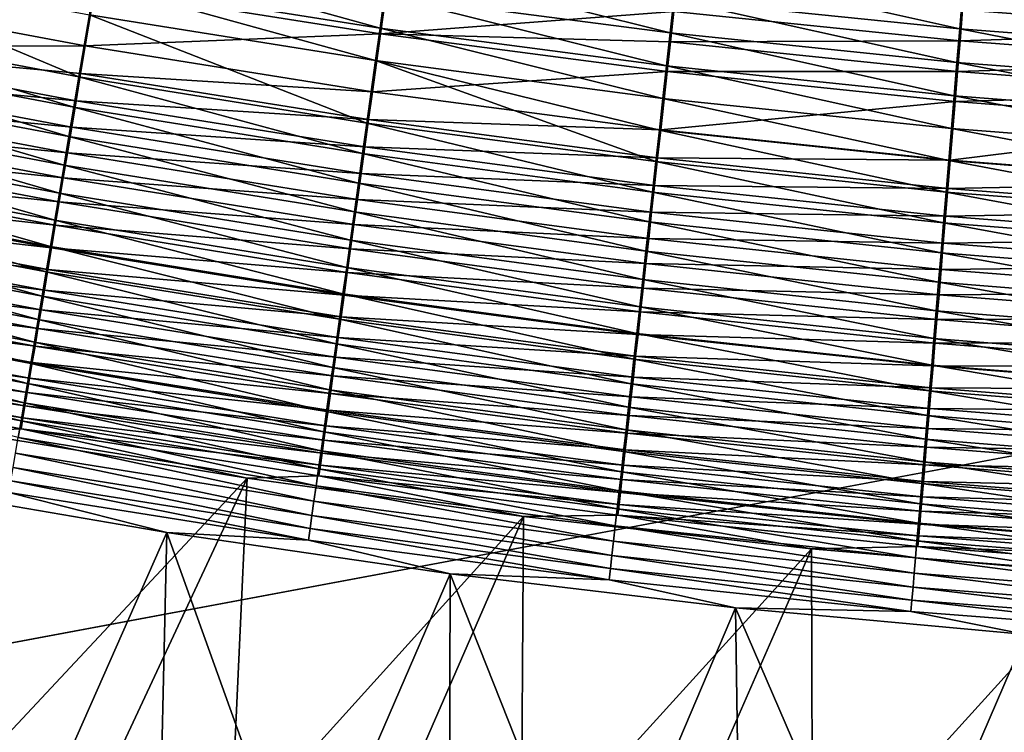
# Model space of a CAD drawing. Header units: metres. Extents: x -1 to 1402, y -1402 to 1.
# Tile 85 of 256: x 590 to 633, y -1191 to -1160. Entities that reach past the tile are written whole.
import ezdxf

# ---------------------------------------------------------------- set-up
doc = ezdxf.new("R2010")
doc.units = ezdxf.units.M

msp = doc.modelspace()

# ---------------------------------------------------------------- linework, layer by layer
at = {"layer": 'None0'}
for points in [[(593.465271, -1157.915894, -501.053253), (593.701782, -1156.50415, -501.558563), (605.899597, -1159.893066, -501.025726)], [(605.899597, -1159.893066, -501.025726), (593.701782, -1156.50415, -501.558563), (606.097839, -1158.468262, -501.536713)], [(592.778687, -1162.013428, -499.200043), (580.299377, -1159.663208, -499.246643), (580.825928, -1156.980957, -500.523743)], [(592.778687, -1162.013428, -499.200043), (580.825928, -1156.980957, -500.523743), (593.232361, -1159.306152, -500.490967)], [(618.548706, -1160.098022, -501.514252), (606.097839, -1158.468262, -501.536713), (606.298767, -1157.02356, -501.989044)], [(606.298767, -1157.02356, -501.989044), (618.71051, -1158.640747, -501.971741), (618.548706, -1160.098022, -501.514252)], [(618.874268, -1157.166016, -502.369446), (631.166687, -1159.923706, -501.954071), (618.71051, -1158.640747, -501.971741)], [(618.874268, -1157.166016, -502.369446), (631.290466, -1158.437012, -502.356384), (631.166687, -1159.923706, -501.954071)], [(593.47229, -1158.165527, -497.727051), (605.916626, -1160.142456, -497.696136), (606.277588, -1157.537842, -498.690338)], [(605.916626, -1160.142456, -497.696136), (618.706604, -1159.157104, -498.669861), (606.277588, -1157.537842, -498.690338)], [(580.609802, -1158.324219, -496.580872), (593.055847, -1160.659302, -496.538147), (593.47229, -1158.165527, -497.727051)], [(593.055847, -1160.659302, -496.538147), (605.916626, -1160.142456, -497.696136), (593.47229, -1158.165527, -497.727051)], [(605.704407, -1161.295776, -500.457184), (593.232361, -1159.306152, -500.490967), (593.465271, -1157.915894, -501.053253)], [(605.704407, -1161.295776, -500.457184), (593.465271, -1157.915894, -501.053253), (605.899597, -1159.893066, -501.025726)], [(580.145691, -1160.694702, -495.209381), (593.055847, -1160.659302, -496.538147), (580.609802, -1158.324219, -496.580872)], [(606.097839, -1158.468262, -501.536713), (618.389099, -1161.534912, -500.997467), (605.899597, -1159.893066, -501.025726)], [(618.389099, -1161.534912, -500.997467), (606.097839, -1158.468262, -501.536713), (618.548706, -1160.098022, -501.514252)], [(631.290466, -1158.437012, -502.356384), (643.657227, -1160.871704, -501.936035), (631.166687, -1159.923706, -501.954071)], [(643.657227, -1160.871704, -501.936035), (631.290466, -1158.437012, -502.356384), (643.740723, -1159.374023, -502.343048)], [(618.71051, -1158.640747, -501.971741), (631.044373, -1161.392456, -501.491302), (618.548706, -1160.098022, -501.514252)], [(618.71051, -1158.640747, -501.971741), (631.166687, -1159.923706, -501.954071), (631.044373, -1161.392456, -501.491302)], [(631.292175, -1159.088501, -499.075104), (643.763428, -1160.02771, -499.058716), (643.839844, -1158.647949, -499.433472)], [(605.324341, -1164.026489, -499.152039), (592.778687, -1162.013428, -499.200043), (593.232361, -1159.306152, -500.490967)], [(605.324341, -1164.026489, -499.152039), (593.232361, -1159.306152, -500.490967), (605.704407, -1161.295776, -500.457184)], [(605.916626, -1160.142456, -497.696136), (618.560242, -1160.480713, -498.193939), (618.706604, -1159.157104, -498.669861)], [(618.560242, -1160.480713, -498.193939), (631.180115, -1160.441528, -498.648926), (618.706604, -1159.157104, -498.669861)], [(618.706604, -1159.157104, -498.669861), (631.180115, -1160.441528, -498.648926), (631.292175, -1159.088501, -499.075104)], [(631.180115, -1160.441528, -498.648926), (643.763428, -1160.02771, -499.058716), (631.292175, -1159.088501, -499.075104)], [(580.299377, -1159.663208, -499.246643), (592.558533, -1163.326538, -498.473755), (580.043823, -1160.964478, -498.528015)], [(592.558533, -1163.326538, -498.473755), (580.299377, -1159.663208, -499.246643), (592.778687, -1162.013428, -499.200043)], [(605.567871, -1162.657837, -496.494141), (605.916626, -1160.142456, -497.696136), (593.055847, -1160.659302, -496.538147)], [(605.567871, -1162.657837, -496.494141), (618.416199, -1161.783569, -497.664429), (605.916626, -1160.142456, -497.696136)], [(605.899597, -1159.893066, -501.025726), (618.231995, -1162.949219, -500.422516), (605.704407, -1161.295776, -500.457184)], [(618.389099, -1161.534912, -500.997467), (618.231995, -1162.949219, -500.422516), (605.899597, -1159.893066, -501.025726)], [(618.416199, -1161.783569, -497.664429), (618.560242, -1160.480713, -498.193939), (605.916626, -1160.142456, -497.696136)], [(630.923706, -1162.840576, -500.968597), (618.389099, -1161.534912, -500.997467), (618.548706, -1160.098022, -501.514252)], [(618.548706, -1160.098022, -501.514252), (631.044373, -1161.392456, -501.491302), (630.923706, -1162.840576, -500.968597)], [(631.166687, -1159.923706, -501.954071), (643.574646, -1162.351196, -501.467896), (631.044373, -1161.392456, -501.491302)], [(631.166687, -1159.923706, -501.954071), (643.657227, -1160.871704, -501.936035), (643.574646, -1162.351196, -501.467896)], [(643.763428, -1160.02771, -499.058716), (631.180115, -1160.441528, -498.648926), (643.687988, -1161.390625, -498.627625)], [(579.921814, -1161.837891, -494.453003), (592.656311, -1163.050903, -495.152039), (580.145691, -1160.694702, -495.209381)], [(592.85376, -1161.868774, -495.869202), (593.055847, -1160.659302, -496.538147), (580.145691, -1160.694702, -495.209381)], [(580.145691, -1160.694702, -495.209381), (592.656311, -1163.050903, -495.152039), (592.85376, -1161.868774, -495.869202)], [(592.85376, -1161.868774, -495.869202), (605.567871, -1162.657837, -496.494141), (593.055847, -1160.659302, -496.538147)], [(618.560242, -1160.480713, -498.193939), (618.416199, -1161.783569, -497.664429), (631.06958, -1161.775513, -498.167572)], [(631.180115, -1160.441528, -498.648926), (618.560242, -1160.480713, -498.193939), (631.06958, -1161.775513, -498.167572)], [(631.180115, -1160.441528, -498.648926), (631.06958, -1161.775513, -498.167572), (643.687988, -1161.390625, -498.627625)], [(592.343384, -1164.609863, -497.695038), (579.793945, -1162.236694, -497.757507), (580.043823, -1160.964478, -498.528015)], [(580.043823, -1160.964478, -498.528015), (592.558533, -1163.326538, -498.473755), (592.343384, -1164.609863, -497.695038)], [(617.926147, -1165.70166, -499.102753), (605.324341, -1164.026489, -499.152039), (605.704407, -1161.295776, -500.457184)], [(618.231995, -1162.949219, -500.422516), (618.077576, -1164.338867, -499.790527), (605.704407, -1161.295776, -500.457184)], [(605.704407, -1161.295776, -500.457184), (618.077576, -1164.338867, -499.790527), (617.926147, -1165.70166, -499.102753)], [(630.804993, -1164.265625, -500.387054), (618.231995, -1162.949219, -500.422516), (618.389099, -1161.534912, -500.997467)], [(630.804993, -1164.265625, -500.387054), (618.389099, -1161.534912, -500.997467), (630.923706, -1162.840576, -500.968597)], [(631.044373, -1161.392456, -501.491302), (643.493286, -1163.809448, -500.939148), (630.923706, -1162.840576, -500.968597)], [(631.044373, -1161.392456, -501.491302), (643.574646, -1162.351196, -501.467896), (643.493286, -1163.809448, -500.939148)], [(631.06958, -1161.775513, -498.167572), (643.613586, -1162.734009, -498.140717), (643.687988, -1161.390625, -498.627625)], [(579.703857, -1162.950562, -493.65094), (592.463623, -1164.203735, -494.387726), (579.921814, -1161.837891, -494.453003)], [(579.921814, -1161.837891, -494.453003), (592.463623, -1164.203735, -494.387726), (592.656311, -1163.050903, -495.152039)], [(605.139954, -1165.350464, -498.417816), (592.558533, -1163.326538, -498.473755), (592.778687, -1162.013428, -499.200043)], [(592.656311, -1163.050903, -495.152039), (605.398743, -1163.877319, -495.817902), (592.85376, -1161.868774, -495.869202)], [(605.139954, -1165.350464, -498.417816), (592.778687, -1162.013428, -499.200043), (605.324341, -1164.026489, -499.152039)], [(592.85376, -1161.868774, -495.869202), (605.398743, -1163.877319, -495.817902), (605.567871, -1162.657837, -496.494141)], [(605.567871, -1162.657837, -496.494141), (618.135742, -1164.31897, -496.448975), (618.416199, -1161.783569, -497.664429)], [(618.135742, -1164.31897, -496.448975), (630.960815, -1163.088257, -497.632019), (618.416199, -1161.783569, -497.664429)], [(618.416199, -1161.783569, -497.664429), (630.960815, -1163.088257, -497.632019), (631.06958, -1161.775513, -498.167572)], [(630.960815, -1163.088257, -497.632019), (643.613586, -1162.734009, -498.140717), (631.06958, -1161.775513, -498.167572)], [(592.133484, -1165.861328, -496.865143), (579.55011, -1163.477783, -496.936249), (579.793945, -1162.236694, -497.757507)], [(592.133484, -1165.861328, -496.865143), (579.793945, -1162.236694, -497.757507), (592.343384, -1164.609863, -497.695038)], [(605.398743, -1163.877319, -495.817902), (618.135742, -1164.31897, -496.448975), (605.567871, -1162.657837, -496.494141)], [(643.413147, -1165.244263, -500.350922), (630.804993, -1164.265625, -500.387054), (630.923706, -1162.840576, -500.968597)], [(630.923706, -1162.840576, -500.968597), (643.493286, -1163.809448, -500.939148), (643.413147, -1165.244263, -500.350922)], [(630.960815, -1163.088257, -497.632019), (643.540405, -1164.055786, -497.598999), (643.613586, -1162.734009, -498.140717)], [(579.703857, -1162.950562, -493.65094), (579.492188, -1164.031006, -492.80426), (592.276123, -1165.325317, -493.577271)], [(579.703857, -1162.950562, -493.65094), (592.276123, -1165.325317, -493.577271), (592.463623, -1164.203735, -494.387726)], [(592.463623, -1164.203735, -494.387726), (605.233459, -1165.06897, -495.092987), (592.656311, -1163.050903, -495.152039)], [(592.656311, -1163.050903, -495.152039), (605.233459, -1165.06897, -495.092987), (605.398743, -1163.877319, -495.817902)], [(630.688293, -1165.665405, -499.747894), (618.077576, -1164.338867, -499.790527), (618.231995, -1162.949219, -500.422516)], [(618.135742, -1164.31897, -496.448975), (630.749146, -1165.64209, -496.402832), (630.960815, -1163.088257, -497.632019)], [(630.688293, -1165.665405, -499.747894), (618.231995, -1162.949219, -500.422516), (630.804993, -1164.265625, -500.387054)], [(630.749146, -1165.64209, -496.402832), (643.540405, -1164.055786, -497.598999), (630.960815, -1163.088257, -497.632019)], [(591.929199, -1167.079102, -495.985168), (579.312744, -1164.685791, -496.065369), (579.55011, -1163.477783, -496.936249)], [(591.929199, -1167.079102, -495.985168), (579.55011, -1163.477783, -496.936249), (592.133484, -1165.861328, -496.865143)], [(592.558533, -1163.326538, -498.473755), (604.959778, -1166.644043, -497.630707), (592.343384, -1164.609863, -497.695038)], [(604.959778, -1166.644043, -497.630707), (592.558533, -1163.326538, -498.473755), (605.139954, -1165.350464, -498.417816)], [(579.492188, -1164.031006, -492.80426), (579.287109, -1165.077637, -491.914398), (592.094116, -1166.414063, -492.721863)], [(579.492188, -1164.031006, -492.80426), (592.094116, -1166.414063, -492.721863), (592.276123, -1165.325317, -493.577271)], [(617.777832, -1167.035645, -498.360413), (605.139954, -1165.350464, -498.417816), (605.324341, -1164.026489, -499.152039)], [(605.233459, -1165.06897, -495.092987), (617.999756, -1165.547729, -495.765289), (605.398743, -1163.877319, -495.817902)], [(617.777832, -1167.035645, -498.360413), (605.324341, -1164.026489, -499.152039), (617.926147, -1165.70166, -499.102753)], [(605.398743, -1163.877319, -495.817902), (617.999756, -1165.547729, -495.765289), (618.135742, -1164.31897, -496.448975)], [(630.749146, -1165.64209, -496.402832), (643.397888, -1166.626343, -496.355865), (643.540405, -1164.055786, -497.598999)], [(592.276123, -1165.325317, -493.577271), (605.072266, -1166.230591, -494.320465), (592.463623, -1164.203735, -494.387726)], [(592.463623, -1164.203735, -494.387726), (605.072266, -1166.230591, -494.320465), (605.233459, -1165.06897, -495.092987)], [(618.077576, -1164.338867, -499.790527), (630.573853, -1167.037964, -499.052399), (617.926147, -1165.70166, -499.102753)], [(617.999756, -1165.547729, -495.765289), (630.749146, -1165.64209, -496.402832), (618.135742, -1164.31897, -496.448975)], [(630.573853, -1167.037964, -499.052399), (618.077576, -1164.338867, -499.790527), (630.688293, -1165.665405, -499.747894)], [(643.334473, -1166.653442, -499.704468), (630.688293, -1165.665405, -499.747894), (630.804993, -1164.265625, -500.387054)], [(643.334473, -1166.653442, -499.704468), (630.804993, -1164.265625, -500.387054), (643.413147, -1165.244263, -500.350922)], [(591.730896, -1168.261108, -495.056366), (579.082214, -1165.858887, -495.146027), (579.312744, -1164.685791, -496.065369)], [(591.730896, -1168.261108, -495.056366), (579.312744, -1164.685791, -496.065369), (591.929199, -1167.079102, -495.985168)], [(604.784119, -1167.905151, -496.791901), (592.133484, -1165.861328, -496.865143), (592.343384, -1164.609863, -497.695038)], [(592.343384, -1164.609863, -497.695038), (604.959778, -1166.644043, -497.630707), (604.784119, -1167.905151, -496.791901)], [(579.287109, -1165.077637, -491.914398), (579.088867, -1166.088867, -490.982819), (591.917786, -1167.468262, -491.822906)], [(579.287109, -1165.077637, -491.914398), (591.917786, -1167.468262, -491.822906), (592.094116, -1166.414063, -492.721863)], [(592.276123, -1165.325317, -493.577271), (592.094116, -1166.414063, -492.721863), (604.915405, -1167.360474, -493.501404)], [(592.276123, -1165.325317, -493.577271), (604.915405, -1167.360474, -493.501404), (605.072266, -1166.230591, -494.320465)], [(617.632874, -1168.338501, -497.564667), (604.959778, -1166.644043, -497.630707), (605.139954, -1165.350464, -498.417816)], [(605.072266, -1166.230591, -494.320465), (617.866882, -1166.748047, -495.03241), (605.233459, -1165.06897, -495.092987)], [(617.632874, -1168.338501, -497.564667), (605.139954, -1165.350464, -498.417816), (617.777832, -1167.035645, -498.360413)], [(605.233459, -1165.06897, -495.092987), (617.866882, -1166.748047, -495.03241), (617.999756, -1165.547729, -495.765289)], [(591.538757, -1169.405518, -494.080261), (578.858887, -1166.995117, -494.17981), (579.082214, -1165.858887, -495.146027)], [(591.538757, -1169.405518, -494.080261), (579.082214, -1165.858887, -495.146027), (591.730896, -1168.261108, -495.056366)], [(604.613159, -1169.131836, -495.902588), (591.929199, -1167.079102, -495.985168), (592.133484, -1165.861328, -496.865143)], [(604.613159, -1169.131836, -495.902588), (592.133484, -1165.861328, -496.865143), (604.784119, -1167.905151, -496.791901)], [(630.461792, -1168.381104, -498.301727), (617.777832, -1167.035645, -498.360413), (617.926147, -1165.70166, -499.102753)], [(617.866882, -1166.748047, -495.03241), (630.646545, -1166.879272, -495.711517), (617.999756, -1165.547729, -495.765289)], [(617.926147, -1165.70166, -499.102753), (630.573853, -1167.037964, -499.052399), (630.461792, -1168.381104, -498.301727)], [(617.999756, -1165.547729, -495.765289), (630.646545, -1166.879272, -495.711517), (630.749146, -1165.64209, -496.402832)], [(643.257263, -1168.03479, -499.001068), (630.573853, -1167.037964, -499.052399), (630.688293, -1165.665405, -499.747894)], [(630.646545, -1166.879272, -495.711517), (643.397888, -1166.626343, -496.355865), (630.749146, -1165.64209, -496.402832)], [(643.257263, -1168.03479, -499.001068), (630.688293, -1165.665405, -499.747894), (643.334473, -1166.653442, -499.704468)], [(579.088867, -1166.088867, -490.982819), (578.897827, -1167.063232, -490.010956), (591.747437, -1168.486328, -490.881897)], [(579.088867, -1166.088867, -490.982819), (591.747437, -1168.486328, -490.881897), (591.917786, -1167.468262, -491.822906)], [(604.915405, -1167.360474, -493.501404), (617.737366, -1167.917725, -494.251495), (605.072266, -1166.230591, -494.320465)], [(605.072266, -1166.230591, -494.320465), (617.737366, -1167.917725, -494.251495), (617.866882, -1166.748047, -495.03241)], [(592.094116, -1166.414063, -492.721863), (591.917786, -1167.468262, -491.822906), (604.763184, -1168.456665, -492.636993)], [(592.094116, -1166.414063, -492.721863), (604.763184, -1168.456665, -492.636993), (604.915405, -1167.360474, -493.501404)], [(604.959778, -1166.644043, -497.630707), (617.491638, -1169.608398, -496.716766), (604.784119, -1167.905151, -496.791901)], [(617.491638, -1169.608398, -496.716766), (604.959778, -1166.644043, -497.630707), (617.632874, -1168.338501, -497.564667)], [(617.737366, -1167.917725, -494.251495), (630.546326, -1168.087402, -494.97052), (617.866882, -1166.748047, -495.03241)], [(617.866882, -1166.748047, -495.03241), (630.546326, -1168.087402, -494.97052), (630.646545, -1166.879272, -495.711517)], [(630.646545, -1166.879272, -495.711517), (643.328857, -1167.871216, -495.656738), (643.397888, -1166.626343, -496.355865)], [(591.35321, -1170.510742, -493.058533), (578.643005, -1168.093018, -493.168304), (578.858887, -1166.995117, -494.17981)], [(578.897827, -1167.063232, -490.010956), (578.714233, -1167.999268, -489.000366), (591.583313, -1169.466675, -489.90036)], [(591.35321, -1170.510742, -493.058533), (578.858887, -1166.995117, -494.17981), (591.538757, -1169.405518, -494.080261)], [(578.897827, -1167.063232, -490.010956), (591.583313, -1169.466675, -489.90036), (591.747437, -1168.486328, -490.881897)], [(604.447205, -1170.321899, -494.96402), (591.730896, -1168.261108, -495.056366), (591.929199, -1167.079102, -495.985168)], [(604.447205, -1170.321899, -494.96402), (591.929199, -1167.079102, -495.985168), (604.613159, -1169.131836, -495.902588)], [(630.352356, -1169.692505, -497.497192), (617.632874, -1168.338501, -497.564667), (617.777832, -1167.035645, -498.360413)], [(630.352356, -1169.692505, -497.497192), (617.777832, -1167.035645, -498.360413), (630.461792, -1168.381104, -498.301727)], [(630.573853, -1167.037964, -499.052399), (643.181763, -1169.386108, -498.242004), (630.461792, -1168.381104, -498.301727)], [(630.546326, -1168.087402, -494.97052), (643.328857, -1167.871216, -495.656738), (630.646545, -1166.879272, -495.711517)], [(643.181763, -1169.386108, -498.242004), (630.573853, -1167.037964, -499.052399), (643.257263, -1168.03479, -499.001068)], [(591.917786, -1167.468262, -491.822906), (591.747437, -1168.486328, -490.881897), (604.615784, -1169.517578, -491.728668)], [(591.917786, -1167.468262, -491.822906), (604.615784, -1169.517578, -491.728668), (604.763184, -1168.456665, -492.636993)], [(604.915405, -1167.360474, -493.501404), (604.763184, -1168.456665, -492.636993), (617.611328, -1169.055054, -493.423615)], [(604.915405, -1167.360474, -493.501404), (617.611328, -1169.055054, -493.423615), (617.737366, -1167.917725, -494.251495)], [(578.714233, -1167.999268, -489.000366), (578.538391, -1168.895264, -487.952423), (591.425659, -1170.407959, -488.879791)], [(578.714233, -1167.999268, -489.000366), (591.425659, -1170.407959, -488.879791), (591.583313, -1169.466675, -489.90036)], [(617.354187, -1170.843018, -495.817871), (604.613159, -1169.131836, -495.902588), (604.784119, -1167.905151, -496.791901)], [(604.784119, -1167.905151, -496.791901), (617.491638, -1169.608398, -496.716766), (617.354187, -1170.843018, -495.817871)], [(617.611328, -1169.055054, -493.423615), (630.448608, -1169.264404, -494.181), (617.737366, -1167.917725, -494.251495)], [(617.737366, -1167.917725, -494.251495), (630.448608, -1169.264404, -494.181), (630.546326, -1168.087402, -494.97052)], [(630.546326, -1168.087402, -494.97052), (643.261414, -1169.086426, -494.907471), (643.328857, -1167.871216, -495.656738)], [(591.174377, -1171.575195, -491.992767), (578.434937, -1169.150879, -492.113037), (578.643005, -1168.093018, -493.168304)], [(591.174377, -1171.575195, -491.992767), (578.643005, -1168.093018, -493.168304), (591.35321, -1170.510742, -493.058533)], [(604.28656, -1171.473755, -493.977783), (591.538757, -1169.405518, -494.080261), (591.730896, -1168.261108, -495.056366)], [(604.28656, -1171.473755, -493.977783), (591.730896, -1168.261108, -495.056366), (604.447205, -1170.321899, -494.96402)], [(604.763184, -1168.456665, -492.636993), (604.615784, -1169.517578, -491.728668), (617.489136, -1170.157959, -492.549957)], [(604.763184, -1168.456665, -492.636993), (617.489136, -1170.157959, -492.549957), (617.611328, -1169.055054, -493.423615)], [(630.245728, -1170.970215, -496.639954), (617.491638, -1169.608398, -496.716766), (617.632874, -1168.338501, -497.564667)], [(630.245728, -1170.970215, -496.639954), (617.632874, -1168.338501, -497.564667), (630.352356, -1169.692505, -497.497192)], [(643.107971, -1170.7052, -497.428467), (630.352356, -1169.692505, -497.497192), (630.461792, -1168.381104, -498.301727)], [(630.448608, -1169.264404, -494.181), (643.261414, -1169.086426, -494.907471), (630.546326, -1168.087402, -494.97052)], [(630.461792, -1168.381104, -498.301727), (643.181763, -1169.386108, -498.242004), (643.107971, -1170.7052, -497.428467)], [(591.747437, -1168.486328, -490.881897), (591.583313, -1169.466675, -489.90036), (604.47345, -1170.541748, -490.777985)], [(591.747437, -1168.486328, -490.881897), (604.47345, -1170.541748, -490.777985), (604.615784, -1169.517578, -491.728668)], [(591.002625, -1172.597168, -490.884613), (578.234924, -1170.167114, -491.015686), (578.434937, -1169.150879, -492.113037)], [(578.538391, -1168.895264, -487.952423), (578.370605, -1169.75, -486.868652), (591.27478, -1171.308472, -487.821686)], [(591.002625, -1172.597168, -490.884613), (578.434937, -1169.150879, -492.113037), (591.174377, -1171.575195, -491.992767)], [(578.538391, -1168.895264, -487.952423), (591.27478, -1171.308472, -487.821686), (591.425659, -1170.407959, -488.879791)], [(617.220886, -1172.040527, -494.869293), (604.447205, -1170.321899, -494.96402), (604.613159, -1169.131836, -495.902588)], [(617.220886, -1172.040527, -494.869293), (604.613159, -1169.131836, -495.902588), (617.354187, -1170.843018, -495.817871)], [(617.611328, -1169.055054, -493.423615), (617.489136, -1170.157959, -492.549957), (630.353638, -1170.408325, -493.344116)], [(617.611328, -1169.055054, -493.423615), (630.353638, -1170.408325, -493.344116), (630.448608, -1169.264404, -494.181)], [(630.353638, -1170.408325, -493.344116), (643.19574, -1170.269897, -494.109253), (630.448608, -1169.264404, -494.181)], [(630.448608, -1169.264404, -494.181), (643.19574, -1170.269897, -494.109253), (643.261414, -1169.086426, -494.907471)], [(578.370605, -1169.75, -486.868652), (578.211121, -1170.561768, -485.750519), (591.130859, -1172.16687, -486.727539)], [(578.370605, -1169.75, -486.868652), (591.130859, -1172.16687, -486.727539), (591.27478, -1171.308472, -487.821686)], [(604.131409, -1172.585571, -492.945526), (591.35321, -1170.510742, -493.058533), (591.538757, -1169.405518, -494.080261)], [(591.583313, -1169.466675, -489.90036), (591.425659, -1170.407959, -488.879791), (604.336426, -1171.527466, -489.786469)], [(604.131409, -1172.585571, -492.945526), (591.538757, -1169.405518, -494.080261), (604.28656, -1171.473755, -493.977783)], [(591.583313, -1169.466675, -489.90036), (604.336426, -1171.527466, -489.786469), (604.47345, -1170.541748, -490.777985)], [(604.615784, -1169.517578, -491.728668), (604.47345, -1170.541748, -490.777985), (617.370789, -1171.224976, -491.63205)], [(604.615784, -1169.517578, -491.728668), (617.370789, -1171.224976, -491.63205), (617.489136, -1170.157959, -492.549957)], [(617.491638, -1169.608398, -496.716766), (630.141968, -1172.212036, -495.731293), (617.354187, -1170.843018, -495.817871)], [(630.141968, -1172.212036, -495.731293), (617.491638, -1169.608398, -496.716766), (630.245728, -1170.970215, -496.639954)], [(643.036072, -1171.989868, -496.561768), (630.245728, -1170.970215, -496.639954), (630.352356, -1169.692505, -497.497192)], [(643.036072, -1171.989868, -496.561768), (630.352356, -1169.692505, -497.497192), (643.107971, -1170.7052, -497.428467)], [(590.838196, -1173.574951, -489.735687), (578.043396, -1171.140015, -489.877808), (578.234924, -1170.167114, -491.015686)], [(590.838196, -1173.574951, -489.735687), (578.234924, -1170.167114, -491.015686), (591.002625, -1172.597168, -490.884613)], [(617.489136, -1170.157959, -492.549957), (617.370789, -1171.224976, -491.63205), (630.261475, -1171.517334, -492.46106)], [(617.489136, -1170.157959, -492.549957), (630.261475, -1171.517334, -492.46106), (630.353638, -1170.408325, -493.344116)], [(578.211121, -1170.561768, -485.750519), (578.060303, -1171.329224, -484.59964), (590.994263, -1172.981323, -485.598877)], [(578.211121, -1170.561768, -485.750519), (590.994263, -1172.981323, -485.598877), (591.130859, -1172.16687, -486.727539)], [(603.981995, -1173.655762, -491.868927), (591.174377, -1171.575195, -491.992767), (591.35321, -1170.510742, -493.058533)], [(591.425659, -1170.407959, -488.879791), (591.27478, -1171.308472, -487.821686), (604.204834, -1172.473267, -488.755646)], [(603.981995, -1173.655762, -491.868927), (591.35321, -1170.510742, -493.058533), (604.131409, -1172.585571, -492.945526)], [(591.425659, -1170.407959, -488.879791), (604.204834, -1172.473267, -488.755646), (604.336426, -1171.527466, -489.786469)], [(617.091797, -1173.198853, -493.87265), (604.28656, -1171.473755, -493.977783), (604.447205, -1170.321899, -494.96402)], [(604.47345, -1170.541748, -490.777985), (604.336426, -1171.527466, -489.786469), (617.256592, -1172.254517, -490.671448)], [(617.091797, -1173.198853, -493.87265), (604.447205, -1170.321899, -494.96402), (617.220886, -1172.040527, -494.869293)], [(604.47345, -1170.541748, -490.777985), (617.256592, -1172.254517, -490.671448), (617.370789, -1171.224976, -491.63205)], [(630.353638, -1170.408325, -493.344116), (630.261475, -1171.517334, -492.46106), (643.131836, -1171.419678, -493.263184)], [(630.353638, -1170.408325, -493.344116), (643.131836, -1171.419678, -493.263184), (643.19574, -1170.269897, -494.109253)], [(630.041382, -1173.416016, -494.772522), (617.220886, -1172.040527, -494.869293), (617.354187, -1170.843018, -495.817871)], [(617.354187, -1170.843018, -495.817871), (630.141968, -1172.212036, -495.731293), (630.041382, -1173.416016, -494.772522)], [(642.966125, -1173.238037, -495.643158), (630.141968, -1172.212036, -495.731293), (630.245728, -1170.970215, -496.639954)], [(642.966125, -1173.238037, -495.643158), (630.245728, -1170.970215, -496.639954), (643.036072, -1171.989868, -496.561768)], [(590.681458, -1174.506836, -488.547638), (577.860657, -1172.067993, -488.701019), (578.043396, -1171.140015, -489.877808)], [(578.060303, -1171.329224, -484.59964), (577.918335, -1172.051147, -483.418243), (590.865112, -1173.75061, -484.437317)], [(590.681458, -1174.506836, -488.547638), (578.043396, -1171.140015, -489.877808), (590.838196, -1173.574951, -489.735687)], [(578.060303, -1171.329224, -484.59964), (590.865112, -1173.75061, -484.437317), (590.994263, -1172.981323, -485.598877)], [(591.27478, -1171.308472, -487.821686), (591.130859, -1172.16687, -486.727539), (604.078918, -1173.377563, -487.687073)], [(591.27478, -1171.308472, -487.821686), (604.078918, -1173.377563, -487.687073), (604.204834, -1172.473267, -488.755646)], [(617.370789, -1171.224976, -491.63205), (617.256592, -1172.254517, -490.671448), (630.172302, -1172.5896, -491.533356)], [(617.370789, -1171.224976, -491.63205), (630.172302, -1172.5896, -491.533356), (630.261475, -1171.517334, -492.46106)], [(630.261475, -1171.517334, -492.46106), (643.069885, -1172.533813, -492.370544), (643.131836, -1171.419678, -493.263184)], [(603.838562, -1174.682617, -490.749695), (591.002625, -1172.597168, -490.884613), (591.174377, -1171.575195, -491.992767)], [(603.838562, -1174.682617, -490.749695), (591.174377, -1171.575195, -491.992767), (603.981995, -1173.655762, -491.868927)], [(616.967224, -1174.316528, -492.829651), (604.131409, -1172.585571, -492.945526), (604.28656, -1171.473755, -493.977783)], [(604.336426, -1171.527466, -489.786469), (604.204834, -1172.473267, -488.755646), (617.146667, -1173.244873, -489.669708)], [(616.967224, -1174.316528, -492.829651), (604.28656, -1171.473755, -493.977783), (617.091797, -1173.198853, -493.87265)], [(604.336426, -1171.527466, -489.786469), (617.146667, -1173.244873, -489.669708), (617.256592, -1172.254517, -490.671448)], [(630.261475, -1171.517334, -492.46106), (630.172302, -1172.5896, -491.533356), (643.069885, -1172.533813, -492.370544)], [(590.532532, -1175.391113, -487.322083), (577.687012, -1172.949463, -487.486877), (577.860657, -1172.067993, -488.701019)], [(577.918335, -1172.051147, -483.418243), (577.7854, -1172.726563, -482.208649), (590.743652, -1174.473511, -483.245178)], [(590.532532, -1175.391113, -487.322083), (577.860657, -1172.067993, -488.701019), (590.681458, -1174.506836, -488.547638)], [(577.918335, -1172.051147, -483.418243), (590.743652, -1174.473511, -483.245178), (590.865112, -1173.75061, -484.437317)], [(591.130859, -1172.16687, -486.727539), (590.994263, -1172.981323, -485.598877), (603.958984, -1174.23877, -486.582275)], [(591.130859, -1172.16687, -486.727539), (603.958984, -1174.23877, -486.582275), (604.078918, -1173.377563, -487.687073)], [(629.944031, -1174.580078, -493.765259), (617.091797, -1173.198853, -493.87265), (617.220886, -1172.040527, -494.869293)], [(617.256592, -1172.254517, -490.671448), (617.146667, -1173.244873, -489.669708), (630.086304, -1173.623657, -490.562622)], [(629.944031, -1174.580078, -493.765259), (617.220886, -1172.040527, -494.869293), (630.041382, -1173.416016, -494.772522)], [(617.256592, -1172.254517, -490.671448), (630.086304, -1173.623657, -490.562622), (630.172302, -1172.5896, -491.533356)], [(630.141968, -1172.212036, -495.731293), (642.898376, -1174.44751, -494.673981), (630.041382, -1173.416016, -494.772522)], [(642.898376, -1174.44751, -494.673981), (630.141968, -1172.212036, -495.731293), (642.966125, -1173.238037, -495.643158)], [(577.7854, -1172.726563, -482.208649), (577.661743, -1173.35437, -480.973206), (590.630005, -1175.148804, -482.02478)], [(577.7854, -1172.726563, -482.208649), (590.630005, -1175.148804, -482.02478), (590.743652, -1174.473511, -483.245178)], [(603.701355, -1175.664307, -489.589417), (590.838196, -1173.574951, -489.735687), (591.002625, -1172.597168, -490.884613)], [(603.701355, -1175.664307, -489.589417), (591.002625, -1172.597168, -490.884613), (603.838562, -1174.682617, -490.749695)], [(616.84729, -1175.391602, -491.741974), (603.981995, -1173.655762, -491.868927), (604.131409, -1172.585571, -492.945526)], [(604.204834, -1172.473267, -488.755646), (604.078918, -1173.377563, -487.687073), (617.041138, -1174.194458, -488.628418)], [(616.84729, -1175.391602, -491.741974), (604.131409, -1172.585571, -492.945526), (616.967224, -1174.316528, -492.829651)], [(604.204834, -1172.473267, -488.755646), (617.041138, -1174.194458, -488.628418), (617.146667, -1173.244873, -489.669708)], [(630.172302, -1172.5896, -491.533356), (630.086304, -1173.623657, -490.562622), (643.01001, -1173.610596, -491.432892)], [(630.172302, -1172.5896, -491.533356), (643.01001, -1173.610596, -491.432892), (643.069885, -1172.533813, -492.370544)], [(590.391785, -1176.226318, -486.060852), (577.522705, -1173.782715, -486.237183), (577.687012, -1172.949463, -487.486877)], [(590.391785, -1176.226318, -486.060852), (577.687012, -1172.949463, -487.486877), (590.532532, -1175.391113, -487.322083)], [(590.994263, -1172.981323, -485.598877), (590.865112, -1173.75061, -484.437317), (603.845093, -1175.055298, -485.44281)], [(590.994263, -1172.981323, -485.598877), (603.845093, -1175.055298, -485.44281), (603.958984, -1174.23877, -486.582275)], [(577.661743, -1173.35437, -480.973206), (577.547546, -1173.933472, -479.714325), (590.524475, -1175.775757, -480.778595)], [(577.661743, -1173.35437, -480.973206), (590.524475, -1175.775757, -480.778595), (590.630005, -1175.148804, -482.02478)], [(603.570557, -1176.599365, -488.389832), (590.681458, -1174.506836, -488.547638), (590.838196, -1173.574951, -489.735687)], [(603.570557, -1176.599365, -488.389832), (590.838196, -1173.574951, -489.735687), (603.701355, -1175.664307, -489.589417)], [(604.078918, -1173.377563, -487.687073), (603.958984, -1174.23877, -486.582275), (616.940308, -1175.101685, -487.549133)], [(604.078918, -1173.377563, -487.687073), (616.940308, -1175.101685, -487.549133), (617.041138, -1174.194458, -488.628418)], [(629.850098, -1175.702515, -492.711273), (616.967224, -1174.316528, -492.829651), (617.091797, -1173.198853, -493.87265)], [(617.146667, -1173.244873, -489.669708), (617.041138, -1174.194458, -488.628418), (630.00354, -1174.617798, -489.550446)], [(629.850098, -1175.702515, -492.711273), (617.091797, -1173.198853, -493.87265), (629.944031, -1174.580078, -493.765259)], [(617.146667, -1173.244873, -489.669708), (630.00354, -1174.617798, -489.550446), (630.086304, -1173.623657, -490.562622)], [(642.832764, -1175.616455, -493.655945), (629.944031, -1174.580078, -493.765259), (630.041382, -1173.416016, -494.772522)], [(630.041382, -1173.416016, -494.772522), (642.898376, -1174.44751, -494.673981), (642.832764, -1175.616455, -493.655945)], [(630.086304, -1173.623657, -490.562622), (642.952209, -1174.648438, -490.451874), (643.01001, -1173.610596, -491.432892)], [(590.25946, -1177.01123, -484.766327), (577.368042, -1174.566528, -484.954315), (577.522705, -1173.782715, -486.237183)], [(590.427124, -1176.352905, -479.508972), (577.547546, -1173.933472, -479.714325), (577.443054, -1174.462891, -478.434296)], [(590.391785, -1176.226318, -486.060852), (590.25946, -1177.01123, -484.766327), (577.522705, -1173.782715, -486.237183)], [(577.547546, -1173.933472, -479.714325), (590.427124, -1176.352905, -479.508972), (590.524475, -1175.775757, -480.778595)], [(590.865112, -1173.75061, -484.437317), (590.743652, -1174.473511, -483.245178), (603.73761, -1175.825684, -484.270294)], [(590.865112, -1173.75061, -484.437317), (603.73761, -1175.825684, -484.270294), (603.845093, -1175.055298, -485.44281)], [(616.732239, -1176.422485, -490.611389), (603.838562, -1174.682617, -490.749695), (603.981995, -1173.655762, -491.868927)], [(616.732239, -1176.422485, -490.611389), (603.981995, -1173.655762, -491.868927), (616.84729, -1175.391602, -491.741974)], [(630.086304, -1173.623657, -490.562622), (630.00354, -1174.617798, -489.550446), (642.952209, -1174.648438, -490.451874)], [(577.443054, -1174.462891, -478.434296), (577.348389, -1174.941406, -477.135529), (590.338196, -1176.879517, -478.218353)], [(590.427124, -1176.352905, -479.508972), (577.443054, -1174.462891, -478.434296), (590.338196, -1176.879517, -478.218353)], [(603.958984, -1174.23877, -486.582275), (603.845093, -1175.055298, -485.44281), (616.844238, -1175.964966, -486.433411)], [(603.958984, -1174.23877, -486.582275), (616.844238, -1175.964966, -486.433411), (616.940308, -1175.101685, -487.549133)], [(629.759705, -1176.78186, -491.612335), (616.84729, -1175.391602, -491.741974), (616.967224, -1174.316528, -492.829651)], [(617.041138, -1174.194458, -488.628418), (616.940308, -1175.101685, -487.549133), (629.924133, -1175.570435, -488.498474)], [(629.759705, -1176.78186, -491.612335), (616.967224, -1174.316528, -492.829651), (629.850098, -1175.702515, -492.711273)], [(617.041138, -1174.194458, -488.628418), (629.924133, -1175.570435, -488.498474), (630.00354, -1174.617798, -489.550446)], [(590.25946, -1177.01123, -484.766327), (590.13562, -1177.744629, -483.441162), (577.368042, -1174.566528, -484.954315)], [(603.446411, -1177.48584, -487.152557), (590.532532, -1175.391113, -487.322083), (590.681458, -1174.506836, -488.547638)], [(590.743652, -1174.473511, -483.245178), (590.630005, -1175.148804, -482.02478), (603.636597, -1176.548706, -483.067108)], [(603.446411, -1177.48584, -487.152557), (590.681458, -1174.506836, -488.547638), (603.570557, -1176.599365, -488.389832)], [(590.743652, -1174.473511, -483.245178), (603.636597, -1176.548706, -483.067108), (603.73761, -1175.825684, -484.270294)], [(616.622192, -1177.407471, -489.439514), (603.701355, -1175.664307, -489.589417), (603.838562, -1174.682617, -490.749695)], [(616.622192, -1177.407471, -489.439514), (603.838562, -1174.682617, -490.749695), (616.732239, -1176.422485, -490.611389)], [(642.769531, -1176.743042, -492.59082), (629.850098, -1175.702515, -492.711273), (629.944031, -1174.580078, -493.765259)], [(630.00354, -1174.617798, -489.550446), (629.924133, -1175.570435, -488.498474), (642.896606, -1175.64563, -489.429077)], [(642.769531, -1176.743042, -492.59082), (629.944031, -1174.580078, -493.765259), (642.832764, -1175.616455, -493.655945)], [(630.00354, -1174.617798, -489.550446), (642.896606, -1175.64563, -489.429077), (642.952209, -1174.648438, -490.451874)], [(577.348389, -1174.941406, -477.135529), (587.716187, -1177.470337, -475.645538), (590.257813, -1177.35437, -476.909119)], [(577.348389, -1174.941406, -477.135529), (590.257813, -1177.35437, -476.909119), (590.338196, -1176.879517, -478.218353)], [(590.630005, -1175.148804, -482.02478), (590.524475, -1175.775757, -480.778595), (603.542175, -1177.223389, -481.835663)], [(590.630005, -1175.148804, -482.02478), (603.542175, -1177.223389, -481.835663), (603.636597, -1176.548706, -483.067108)], [(603.845093, -1175.055298, -485.44281), (603.73761, -1175.825684, -484.270294), (616.753113, -1176.782837, -485.282837)], [(603.845093, -1175.055298, -485.44281), (616.753113, -1176.782837, -485.282837), (616.844238, -1175.964966, -486.433411)], [(616.940308, -1175.101685, -487.549133), (616.844238, -1175.964966, -486.433411), (629.848267, -1176.47998, -487.408234)], [(616.940308, -1175.101685, -487.549133), (629.848267, -1176.47998, -487.408234), (629.924133, -1175.570435, -488.498474)], [(603.329224, -1178.322266, -485.879425), (590.391785, -1176.226318, -486.060852), (590.532532, -1175.391113, -487.322083)], [(603.329224, -1178.322266, -485.879425), (590.532532, -1175.391113, -487.322083), (603.446411, -1177.48584, -487.152557)], [(616.517395, -1178.344727, -488.228088), (603.570557, -1176.599365, -488.389832), (603.701355, -1175.664307, -489.589417)], [(616.517395, -1178.344727, -488.228088), (603.701355, -1175.664307, -489.589417), (616.622192, -1177.407471, -489.439514)], [(629.672974, -1177.81604, -490.470123), (616.732239, -1176.422485, -490.611389), (616.84729, -1175.391602, -491.741974)], [(629.672974, -1177.81604, -490.470123), (616.84729, -1175.391602, -491.741974), (629.759705, -1176.78186, -491.612335)], [(642.708679, -1177.825562, -491.480377), (629.759705, -1176.78186, -491.612335), (629.850098, -1175.702515, -492.711273)], [(629.924133, -1175.570435, -488.498474), (629.848267, -1176.47998, -487.408234), (642.843323, -1176.600586, -488.366211)], [(642.708679, -1177.825562, -491.480377), (629.850098, -1175.702515, -492.711273), (642.769531, -1176.743042, -492.59082)], [(629.924133, -1175.570435, -488.498474), (642.843323, -1176.600586, -488.366211), (642.896606, -1175.64563, -489.429077)], [(590.524475, -1175.775757, -480.778595), (590.427124, -1176.352905, -479.508972), (603.45459, -1177.848633, -480.57843)], [(590.524475, -1175.775757, -480.778595), (603.45459, -1177.848633, -480.57843), (603.542175, -1177.223389, -481.835663)], [(603.73761, -1175.825684, -484.270294), (603.636597, -1176.548706, -483.067108), (616.667175, -1177.553589, -484.099152)], [(603.73761, -1175.825684, -484.270294), (616.667175, -1177.553589, -484.099152), (616.753113, -1176.782837, -485.282837)], [(616.844238, -1175.964966, -486.433411), (616.753113, -1176.782837, -485.282837), (629.776062, -1177.344727, -486.281403)], [(616.844238, -1175.964966, -486.433411), (629.776062, -1177.344727, -486.281403), (629.848267, -1176.47998, -487.408234)], [(603.219055, -1179.1073, -484.572998), (590.25946, -1177.01123, -484.766327), (590.391785, -1176.226318, -486.060852)], [(603.373901, -1178.42334, -479.297852), (590.427124, -1176.352905, -479.508972), (590.338196, -1176.879517, -478.218353)], [(603.329224, -1178.322266, -485.879425), (603.219055, -1179.1073, -484.572998), (590.391785, -1176.226318, -486.060852)], [(603.45459, -1177.848633, -480.57843), (590.427124, -1176.352905, -479.508972), (603.373901, -1178.42334, -479.297852)], [(616.417969, -1179.232666, -486.978851), (603.446411, -1177.48584, -487.152557), (603.570557, -1176.599365, -488.389832)], [(603.636597, -1176.548706, -483.067108), (603.542175, -1177.223389, -481.835663), (616.586487, -1178.276123, -482.884705)], [(616.417969, -1179.232666, -486.978851), (603.570557, -1176.599365, -488.389832), (616.517395, -1178.344727, -488.228088)], [(603.636597, -1176.548706, -483.067108), (616.586487, -1178.276123, -482.884705), (616.667175, -1177.553589, -484.099152)], [(629.590149, -1178.803345, -489.286438), (616.622192, -1177.407471, -489.439514), (616.732239, -1176.422485, -490.611389)], [(629.590149, -1178.803345, -489.286438), (616.732239, -1176.422485, -490.611389), (629.672974, -1177.81604, -490.470123)], [(629.848267, -1176.47998, -487.408234), (629.776062, -1177.344727, -486.281403), (642.792358, -1177.511597, -487.264893)], [(629.848267, -1176.47998, -487.408234), (642.792358, -1177.511597, -487.264893), (642.843323, -1176.600586, -488.366211)], [(603.11615, -1179.839844, -483.23584), (590.13562, -1177.744629, -483.441162), (590.25946, -1177.01123, -484.766327)], [(590.338196, -1176.879517, -478.218353), (590.257813, -1177.35437, -476.909119), (603.300354, -1178.946411, -477.996338)], [(603.219055, -1179.1073, -484.572998), (603.11615, -1179.839844, -483.23584), (590.25946, -1177.01123, -484.766327)], [(603.300354, -1178.946411, -477.996338), (603.373901, -1178.42334, -479.297852), (590.338196, -1176.879517, -478.218353)], [(616.753113, -1176.782837, -485.282837), (616.667175, -1177.553589, -484.099152), (629.707642, -1178.163086, -485.119568)], [(616.753113, -1176.782837, -485.282837), (629.707642, -1178.163086, -485.119568), (629.776062, -1177.344727, -486.281403)], [(642.65033, -1178.862183, -490.326447), (629.672974, -1177.81604, -490.470123), (629.759705, -1176.78186, -491.612335)], [(642.65033, -1178.862183, -490.326447), (629.759705, -1176.78186, -491.612335), (642.708679, -1177.825562, -491.480377)], [(600.10553, -1179.516602, -475.416046), (587.716187, -1177.470337, -475.645538), (586.753174, -1193.784912, -421.868347)], [(587.716187, -1177.470337, -475.645538), (600.10553, -1179.516602, -475.416046), (590.257813, -1177.35437, -476.909119)], [(590.257813, -1177.35437, -476.909119), (600.10553, -1179.516602, -475.416046), (603.234009, -1179.41687, -476.676392)], [(590.257813, -1177.35437, -476.909119), (603.234009, -1179.41687, -476.676392), (603.300354, -1178.946411, -477.996338)], [(603.542175, -1177.223389, -481.835663), (603.45459, -1177.848633, -480.57843), (616.511169, -1178.949463, -481.641937)], [(603.542175, -1177.223389, -481.835663), (616.511169, -1178.949463, -481.641937), (616.586487, -1178.276123, -482.884705)], [(629.511292, -1179.742188, -488.062988), (616.517395, -1178.344727, -488.228088), (616.622192, -1177.407471, -489.439514)], [(629.511292, -1179.742188, -488.062988), (616.622192, -1177.407471, -489.439514), (629.590149, -1178.803345, -489.286438)], [(629.776062, -1177.344727, -486.281403), (629.707642, -1178.163086, -485.119568), (642.743958, -1178.377075, -486.12677)], [(629.776062, -1177.344727, -486.281403), (642.743958, -1178.377075, -486.12677), (642.792358, -1177.511597, -487.264893)], [(590.02063, -1178.425171, -482.087982), (590.13562, -1177.744629, -483.441162), (603.02063, -1180.518799, -481.870697)], [(590.13562, -1177.744629, -483.441162), (603.11615, -1179.839844, -483.23584), (603.02063, -1180.518799, -481.870697)], [(616.324219, -1180.069458, -485.693604), (603.329224, -1178.322266, -485.879425), (603.446411, -1177.48584, -487.152557)], [(616.441345, -1179.57251, -480.373413), (603.45459, -1177.848633, -480.57843), (603.373901, -1178.42334, -479.297852)], [(616.324219, -1180.069458, -485.693604), (603.446411, -1177.48584, -487.152557), (616.417969, -1179.232666, -486.978851)], [(603.45459, -1177.848633, -480.57843), (616.441345, -1179.57251, -480.373413), (616.511169, -1178.949463, -481.641937)], [(616.667175, -1177.553589, -484.099152), (616.586487, -1178.276123, -482.884705), (629.643127, -1178.933594, -483.924469)], [(616.667175, -1177.553589, -484.099152), (629.643127, -1178.933594, -483.924469), (629.707642, -1178.163086, -485.119568)], [(642.594604, -1179.851196, -489.130737), (629.590149, -1178.803345, -489.286438), (629.672974, -1177.81604, -490.470123)], [(642.594604, -1179.851196, -489.130737), (629.672974, -1177.81604, -490.470123), (642.65033, -1178.862183, -490.326447)], [(616.236145, -1180.854004, -484.374969), (603.219055, -1179.1073, -484.572998), (603.329224, -1178.322266, -485.879425)], [(616.324219, -1180.069458, -485.693604), (616.236145, -1180.854004, -484.374969), (603.329224, -1178.322266, -485.879425)], [(616.586487, -1178.276123, -482.884705), (616.511169, -1178.949463, -481.641937), (629.582642, -1179.655029, -482.698517)], [(616.586487, -1178.276123, -482.884705), (629.582642, -1179.655029, -482.698517), (629.643127, -1178.933594, -483.924469)], [(629.707642, -1178.163086, -485.119568), (629.643127, -1178.933594, -483.924469), (642.698059, -1179.195435, -484.953461)], [(629.707642, -1178.163086, -485.119568), (642.698059, -1179.195435, -484.953461), (642.743958, -1178.377075, -486.12677)], [(602.932678, -1181.142822, -480.480194), (589.914551, -1179.052002, -480.709351), (590.02063, -1178.425171, -482.087982)], [(603.02063, -1180.518799, -481.870697), (602.932678, -1181.142822, -480.480194), (590.02063, -1178.425171, -482.087982)], [(616.377136, -1180.144043, -479.081635), (603.373901, -1178.42334, -479.297852), (603.300354, -1178.946411, -477.996338)], [(616.377136, -1180.144043, -479.081635), (616.441345, -1179.57251, -480.373413), (603.373901, -1178.42334, -479.297852)], [(629.436523, -1180.630615, -486.801544), (616.417969, -1179.232666, -486.978851), (616.517395, -1178.344727, -488.228088)], [(629.436523, -1180.630615, -486.801544), (616.517395, -1178.344727, -488.228088), (629.511292, -1179.742188, -488.062988)], [(589.817566, -1179.623779, -479.307892), (589.914551, -1179.052002, -480.709351), (602.852478, -1181.710815, -479.066986)], [(589.914551, -1179.052002, -480.709351), (602.932678, -1181.142822, -480.480194), (602.852478, -1181.710815, -479.066986)], [(616.153992, -1181.584961, -483.025604), (603.11615, -1179.839844, -483.23584), (603.219055, -1179.1073, -484.572998)], [(616.236145, -1180.854004, -484.374969), (616.153992, -1181.584961, -483.025604), (603.219055, -1179.1073, -484.572998)], [(603.300354, -1178.946411, -477.996338), (603.234009, -1179.41687, -476.676392), (616.318665, -1180.662964, -477.769043)], [(616.318665, -1180.662964, -477.769043), (616.377136, -1180.144043, -479.081635), (603.300354, -1178.946411, -477.996338)], [(616.511169, -1178.949463, -481.641937), (616.441345, -1179.57251, -480.373413), (629.526184, -1180.326294, -481.444275)], [(616.511169, -1178.949463, -481.641937), (629.526184, -1180.326294, -481.444275), (629.582642, -1179.655029, -482.698517)], [(642.541626, -1180.790771, -487.89505), (629.511292, -1179.742188, -488.062988), (629.590149, -1178.803345, -489.286438)], [(629.643127, -1178.933594, -483.924469), (629.582642, -1179.655029, -482.698517), (642.654846, -1179.964966, -483.746796)], [(642.541626, -1180.790771, -487.89505), (629.590149, -1178.803345, -489.286438), (642.594604, -1179.851196, -489.130737)], [(629.643127, -1178.933594, -483.924469), (642.654846, -1179.964966, -483.746796), (642.698059, -1179.195435, -484.953461)], [(593.06311, -1194.596191, -421.893677), (600.10553, -1179.516602, -475.416046), (586.753174, -1193.784912, -421.868347)], [(600.10553, -1179.516602, -475.416046), (593.06311, -1194.596191, -421.893677), (599.383545, -1195.325073, -421.91925)], [(612.149231, -1181.186401, -475.188416), (600.10553, -1179.516602, -475.416046), (599.383545, -1195.325073, -421.91925)], [(600.10553, -1179.516602, -475.416046), (612.149231, -1181.186401, -475.188416), (603.234009, -1179.41687, -476.676392)], [(603.234009, -1179.41687, -476.676392), (612.149231, -1181.186401, -475.188416), (616.266052, -1181.128418, -476.438171)], [(603.234009, -1179.41687, -476.676392), (616.266052, -1181.128418, -476.438171), (616.318665, -1180.662964, -477.769043)], [(629.366089, -1181.467163, -485.503967), (616.324219, -1180.069458, -485.693604), (616.417969, -1179.232666, -486.978851)], [(616.441345, -1179.57251, -480.373413), (616.377136, -1180.144043, -479.081635), (629.473938, -1180.946411, -480.164276)], [(629.366089, -1181.467163, -485.503967), (616.417969, -1179.232666, -486.978851), (629.436523, -1180.630615, -486.801544)], [(616.441345, -1179.57251, -480.373413), (629.473938, -1180.946411, -480.164276), (629.526184, -1180.326294, -481.444275)], [(584.387695, -1179.781372, -476.57312), (596.603882, -1181.883301, -476.329926), (589.920105, -1197.014404, -422.835236)], [(596.603882, -1181.883301, -476.329926), (584.387695, -1179.781372, -476.57312), (589.72998, -1180.139404, -477.88623)], [(602.78009, -1182.221558, -477.633728), (589.72998, -1180.139404, -477.88623), (589.817566, -1179.623779, -479.307892)], [(602.852478, -1181.710815, -479.066986), (602.78009, -1182.221558, -477.633728), (589.817566, -1179.623779, -479.307892)], [(603.02063, -1180.518799, -481.870697), (603.11615, -1179.839844, -483.23584), (616.07782, -1182.261353, -481.648254)], [(603.11615, -1179.839844, -483.23584), (616.153992, -1181.584961, -483.025604), (616.07782, -1182.261353, -481.648254)], [(642.491394, -1181.679077, -486.621216), (629.436523, -1180.630615, -486.801544), (629.511292, -1179.742188, -488.062988)], [(642.491394, -1181.679077, -486.621216), (629.511292, -1179.742188, -488.062988), (642.541626, -1180.790771, -487.89505)], [(629.582642, -1179.655029, -482.698517), (629.526184, -1180.326294, -481.444275), (642.614319, -1180.68457, -482.509216)], [(629.582642, -1179.655029, -482.698517), (642.614319, -1180.68457, -482.509216), (642.654846, -1179.964966, -483.746796)], [(602.78009, -1182.221558, -477.633728), (596.603882, -1181.883301, -476.329926), (589.72998, -1180.139404, -477.88623)], [(629.299927, -1182.250366, -484.172913), (616.236145, -1180.854004, -484.374969), (616.324219, -1180.069458, -485.693604)], [(629.425964, -1181.51416, -478.861053), (616.377136, -1180.144043, -479.081635), (616.318665, -1180.662964, -477.769043)], [(629.366089, -1181.467163, -485.503967), (629.299927, -1182.250366, -484.172913), (616.324219, -1180.069458, -485.693604)], [(616.377136, -1180.144043, -479.081635), (629.425964, -1181.51416, -478.861053), (629.473938, -1180.946411, -480.164276)], [(629.526184, -1180.326294, -481.444275), (629.473938, -1180.946411, -480.164276), (642.576538, -1181.353271, -481.243286)], [(629.526184, -1180.326294, -481.444275), (642.576538, -1181.353271, -481.243286), (642.614319, -1180.68457, -482.509216)], [(616.007751, -1182.881958, -480.245605), (602.932678, -1181.142822, -480.480194), (603.02063, -1180.518799, -481.870697)], [(616.07782, -1182.261353, -481.648254), (616.007751, -1182.881958, -480.245605), (603.02063, -1180.518799, -481.870697)], [(629.238342, -1182.979248, -482.811096), (616.153992, -1181.584961, -483.025604), (616.236145, -1180.854004, -484.374969)], [(629.299927, -1182.250366, -484.172913), (629.238342, -1182.979248, -482.811096), (616.236145, -1180.854004, -484.374969)], [(616.318665, -1180.662964, -477.769043), (616.266052, -1181.128418, -476.438171), (629.382385, -1182.028442, -477.537201)], [(629.382385, -1182.028442, -477.537201), (629.425964, -1181.51416, -478.861053), (616.318665, -1180.662964, -477.769043)], [(642.444092, -1182.514526, -485.311127), (629.366089, -1181.467163, -485.503967), (629.436523, -1180.630615, -486.801544)], [(642.444092, -1182.514526, -485.311127), (629.436523, -1180.630615, -486.801544), (642.491394, -1181.679077, -486.621216)], [(612.149231, -1181.186401, -475.188416), (599.383545, -1195.325073, -421.91925), (605.713562, -1195.971558, -421.945068)], [(602.852478, -1181.710815, -479.066986), (602.932678, -1181.142822, -480.480194), (615.94397, -1183.445435, -478.820435)], [(602.932678, -1181.142822, -480.480194), (616.007751, -1182.881958, -480.245605), (615.94397, -1183.445435, -478.820435)], [(612.052124, -1196.536011, -421.97113), (612.149231, -1181.186401, -475.188416), (605.713562, -1195.971558, -421.945068)], [(624.700806, -1182.596191, -474.94693), (612.149231, -1181.186401, -475.188416), (612.052124, -1196.536011, -421.97113)], [(612.149231, -1181.186401, -475.188416), (624.700806, -1182.596191, -474.94693), (616.266052, -1181.128418, -476.438171)], [(616.266052, -1181.128418, -476.438171), (624.700806, -1182.596191, -474.94693), (629.343201, -1182.488159, -476.195251)], [(616.266052, -1181.128418, -476.438171), (629.343201, -1182.488159, -476.195251), (629.382385, -1182.028442, -477.537201)], [(629.473938, -1180.946411, -480.164276), (629.425964, -1181.51416, -478.861053), (642.541626, -1181.969727, -479.95163)], [(629.473938, -1180.946411, -480.164276), (642.541626, -1181.969727, -479.95163), (642.576538, -1181.353271, -481.243286)], [(615.886597, -1183.950806, -477.375397), (602.78009, -1182.221558, -477.633728), (602.852478, -1181.710815, -479.066986)], [(615.94397, -1183.445435, -478.820435), (615.886597, -1183.950806, -477.375397), (602.852478, -1181.710815, -479.066986)], [(616.07782, -1182.261353, -481.648254), (616.153992, -1181.584961, -483.025604), (629.181274, -1183.652344, -481.421356)], [(616.153992, -1181.584961, -483.025604), (629.238342, -1182.979248, -482.811096), (629.181274, -1183.652344, -481.421356)], [(642.399719, -1183.295776, -483.967468), (629.299927, -1182.250366, -484.172913), (629.366089, -1181.467163, -485.503967)], [(642.444092, -1182.514526, -485.311127), (642.399719, -1183.295776, -483.967468), (629.366089, -1181.467163, -485.503967)], [(642.509644, -1182.533081, -478.636902), (629.425964, -1181.51416, -478.861053), (629.382385, -1182.028442, -477.537201)], [(629.425964, -1181.51416, -478.861053), (642.509644, -1182.533081, -478.636902), (642.541626, -1181.969727, -479.95163)], [(589.920105, -1197.014404, -422.835236), (596.603882, -1181.883301, -476.329926), (596.239075, -1197.783203, -422.851532)], [(596.603882, -1181.883301, -476.329926), (602.568909, -1198.470947, -422.86792), (596.239075, -1197.783203, -422.851532)], [(596.603882, -1181.883301, -476.329926), (608.95343, -1183.679688, -476.078918), (602.568909, -1198.470947, -422.86792)], [(608.95343, -1183.679688, -476.078918), (596.603882, -1181.883301, -476.329926), (602.78009, -1182.221558, -477.633728)], [(629.382385, -1182.028442, -477.537201), (629.343201, -1182.488159, -476.195251), (642.48053, -1183.042114, -477.301636)], [(642.48053, -1183.042114, -477.301636), (642.509644, -1182.533081, -478.636902), (629.382385, -1182.028442, -477.537201)], [(615.886597, -1183.950806, -477.375397), (608.95343, -1183.679688, -476.078918), (602.78009, -1182.221558, -477.633728)], [(618.398315, -1197.018433, -421.997406), (624.700806, -1182.596191, -474.94693), (612.052124, -1196.536011, -421.97113)], [(629.128845, -1184.268799, -480.006409), (616.007751, -1182.881958, -480.245605), (616.07782, -1182.261353, -481.648254)], [(629.181274, -1183.652344, -481.421356), (629.128845, -1184.268799, -480.006409), (616.07782, -1182.261353, -481.648254)], [(624.700806, -1182.596191, -474.94693), (618.398315, -1197.018433, -421.997406), (624.751099, -1197.418945, -422.023865)], [(624.700806, -1182.596191, -474.94693), (637.219788, -1183.669922, -474.702209), (629.343201, -1182.488159, -476.195251)], [(637.219788, -1183.669922, -474.702209), (624.700806, -1182.596191, -474.94693), (624.751099, -1197.418945, -422.023865)], [(642.358398, -1184.021606, -482.593079), (629.238342, -1182.979248, -482.811096), (629.299927, -1182.250366, -484.172913)], [(642.399719, -1183.295776, -483.967468), (642.358398, -1184.021606, -482.593079), (629.299927, -1182.250366, -484.172913)], [(629.343201, -1182.488159, -476.195251), (637.219788, -1183.669922, -474.702209), (642.454468, -1183.495728, -475.948456)], [(629.343201, -1182.488159, -476.195251), (642.454468, -1183.495728, -475.948456), (642.48053, -1183.042114, -477.301636)], [(615.94397, -1183.445435, -478.820435), (616.007751, -1182.881958, -480.245605), (629.081177, -1184.827148, -478.569031)], [(616.007751, -1182.881958, -480.245605), (629.128845, -1184.268799, -480.006409), (629.081177, -1184.827148, -478.569031)], [(629.181274, -1183.652344, -481.421356), (629.238342, -1182.979248, -482.811096), (642.320129, -1184.690918, -481.190735)], [(629.238342, -1182.979248, -482.811096), (642.358398, -1184.021606, -482.593079), (642.320129, -1184.690918, -481.190735)], [(629.038391, -1185.326416, -477.11203), (615.886597, -1183.950806, -477.375397), (615.94397, -1183.445435, -478.820435)], [(629.081177, -1184.827148, -478.569031), (629.038391, -1185.326416, -477.11203), (615.94397, -1183.445435, -478.820435)], [(608.95343, -1183.679688, -476.078918), (608.908569, -1199.077637, -422.884338), (602.568909, -1198.470947, -422.86792)], [(608.908569, -1199.077637, -422.884338), (608.95343, -1183.679688, -476.078918), (615.256897, -1199.603271, -422.900818)], [(608.95343, -1183.679688, -476.078918), (621.393494, -1185.160156, -475.821442), (615.256897, -1199.603271, -422.900818)], [(621.393494, -1185.160156, -475.821442), (608.95343, -1183.679688, -476.078918), (615.886597, -1183.950806, -477.375397)], [(637.219788, -1183.669922, -474.702209), (624.751099, -1197.418945, -422.023865), (631.109619, -1197.737915, -422.050537)], [(642.285095, -1185.30249, -479.763336), (629.128845, -1184.268799, -480.006409), (629.181274, -1183.652344, -481.421356)], [(642.320129, -1184.690918, -481.190735), (642.285095, -1185.30249, -479.763336), (629.181274, -1183.652344, -481.421356)], [(646.496033, -1190.663086, -450.476074), (637.219788, -1183.669922, -474.702209), (631.109619, -1197.737915, -422.050537)], [(629.038391, -1185.326416, -477.11203), (621.393494, -1185.160156, -475.821442), (615.886597, -1183.950806, -477.375397)], [(629.081177, -1184.827148, -478.569031), (629.128845, -1184.268799, -480.006409), (642.253235, -1185.855103, -478.31366)], [(629.128845, -1184.268799, -480.006409), (642.285095, -1185.30249, -479.763336), (642.253235, -1185.855103, -478.31366)], [(615.256897, -1199.603271, -422.900818), (621.393494, -1185.160156, -475.821442), (621.612976, -1200.048096, -422.917328)], [(621.393494, -1185.160156, -475.821442), (627.975708, -1200.412109, -422.933868), (621.612976, -1200.048096, -422.917328)], [(621.393494, -1185.160156, -475.821442), (634.052368, -1186.331177, -475.555298), (627.975708, -1200.412109, -422.933868)], [(634.052368, -1186.331177, -475.555298), (621.393494, -1185.160156, -475.821442), (629.038391, -1185.326416, -477.11203)], [(642.22467, -1186.347656, -476.844543), (629.038391, -1185.326416, -477.11203), (629.081177, -1184.827148, -478.569031)], [(642.253235, -1185.855103, -478.31366), (642.22467, -1186.347656, -476.844543), (629.081177, -1184.827148, -478.569031)], [(642.22467, -1186.347656, -476.844543), (634.052368, -1186.331177, -475.555298), (629.038391, -1185.326416, -477.11203)], [(634.052368, -1186.331177, -475.555298), (634.343994, -1200.695313, -422.950439), (627.975708, -1200.412109, -422.933868)]]:
    msp.add_3dface(points, dxfattribs=at)
at = {"layer": 'None01'}
for points in [[(120.453018, -1274.459961, -521.977783), (785.378174, -1170.478882, -521.977783), (781.702271, -1150.81958, -521.977783)], [(781.702271, -1150.81958, -521.977783), (781.702271, -1150.81958, -541.977783), (120.453018, -1274.459961, -521.977783)], [(781.702271, -1150.81958, -541.977783), (120.453018, -1274.459961, -541.977783), (120.453018, -1274.459961, -521.977783)], [(781.702271, -1150.81958, -541.977783), (785.378174, -1170.478882, -541.977783), (120.453018, -1274.459961, -541.977783)], [(124.129768, -1294.119019, -521.977783), (785.378174, -1170.478882, -521.977783), (120.453018, -1274.459961, -521.977783)], [(785.378174, -1170.478882, -541.977783), (124.129768, -1294.119019, -541.977783), (120.453018, -1274.459961, -541.977783)], [(124.129768, -1294.119019, -521.977783), (124.129768, -1294.119019, -541.977783), (785.378174, -1170.478882, -521.977783)], [(124.129768, -1294.119019, -541.977783), (785.378174, -1170.478882, -541.977783), (785.378174, -1170.478882, -521.977783)]]:
    msp.add_3dface(points, dxfattribs=at)

doc.saveas('drawing.dxf')
